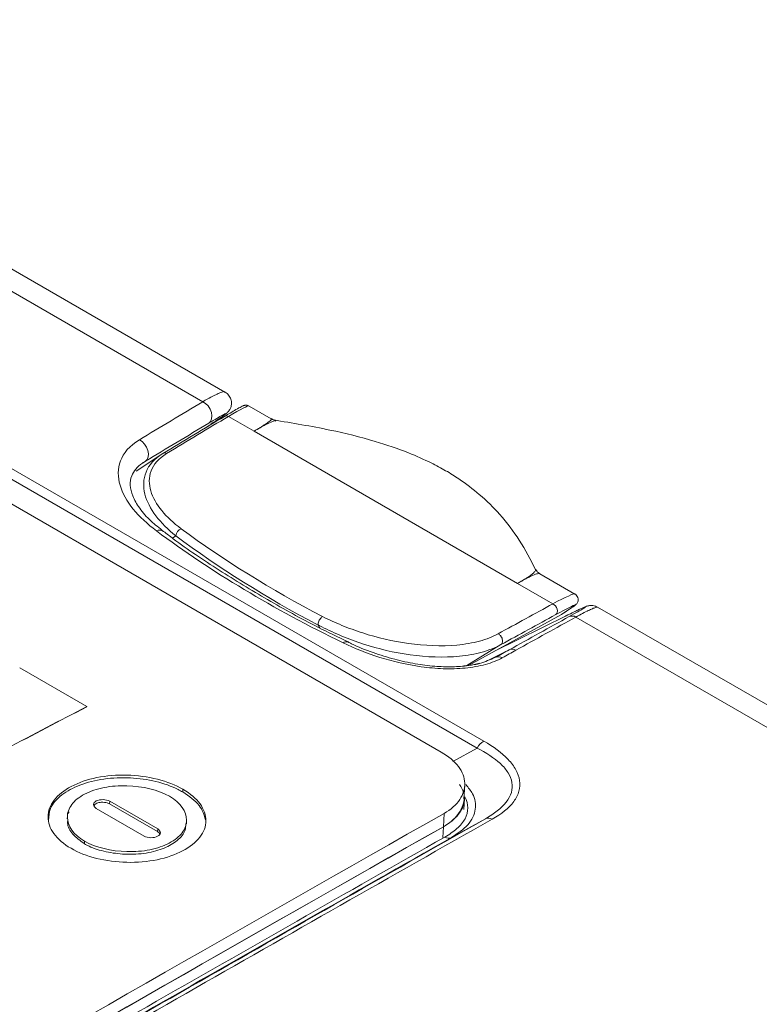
# Model space of a CAD drawing. Header units: millimetres. Extents: x 5 to 415, y 5 to 292.
# Tile 20 of 57: x 187 to 199, y 65 to 81. Entities that reach past the tile are written whole.
import ezdxf

# ---------------------------------------------------------------- set-up
doc = ezdxf.new("R2010")
doc.units = ezdxf.units.MM

msp = doc.modelspace()

# ---------------------------------------------------------------- linework, layer by layer
at = {"color": 7, "linetype": 'Continuous', "lineweight": 15}
for p, q in [((179.797, 80.821), (190.258, 74.782)), ((190.607, 74.935), (180.636, 80.691)), ((194.7, 69.414), (180.104, 77.84)), ((179.996, 77.732), (194.592, 69.306)), ((194.025, 69.242), (183.103, 75.548)), ((191.339, 74.512), (190.992, 74.713)), ((190.382, 74.423), (190.292, 74.364)), ((191.067, 74.315), (190.661, 74.55)), ((191.067, 74.315), (195.234, 71.91)), ((189.627, 73.964), (189.202, 73.682)), ((196.14, 71.741), (195.583, 72.063)), ((195.793, 71.587), (195.234, 71.91)), ((204.251, 67.059), (196.498, 71.534)), ((195.927, 71.419), (194.458, 70.611)), ((194.858, 70.831), (196.013, 71.403)), ((196.155, 71.378), (203.678, 67.035)), ((192.079, 71.252), (192.139, 71.223)), ((194.887, 70.742), (194.848, 70.727)), ((189.941, 68.612), (189.943, 68.654)), ((194.386, 68.505), (194.397, 68.718)), ((194.385, 68.335), (194.394, 68.501)), ((189.331, 67.915), (188.573, 68.353)), ((188.784, 68.423), (189.542, 67.986)), ((189.544, 68.027), (188.786, 68.465)), ((188.117, 68.227), (188.115, 68.185)), ((194.06, 68.062), (194.071, 68.272)), ((194.188, 67.892), (194.726, 68.188)), ((189.999, 68.109), (190, 68.151)), ((194.052, 67.894), (194.06, 68.062)), ((188.385, 67.793), (188.386, 67.834))]:
    msp.add_line(p, q, dxfattribs=at)
at = {"color": 8, "linetype": 'Continuous', "lineweight": 15}
for p, q in [((189.302, 73.809), (189.349, 73.84)), ((189.314, 73.817), (189.349, 73.84)), ((189.778, 72.625), (189.831, 72.661)), ((194.433, 70.609), (194.971, 70.942)), ((195.102, 70.86), (194.752, 70.686)), ((194.592, 69.306), (194.211, 69.096))]:
    msp.add_line(p, q, dxfattribs=at)
at = {"color": 144, "linetype": 'Continuous', "lineweight": 0}
for p, q in [((188.423, 69.961), (187.363, 70.574)), ((188.423, 69.961), (188.423, 69.958)), ((188.784, 68.423), (188.786, 68.465)), ((189.542, 67.986), (189.544, 68.027))]:
    msp.add_line(p, q, dxfattribs=at)
at = {"color": 7, "linetype": 'Continuous', "lineweight": 15, "flags": 128}
for points in [[(190.352, 74.443), (190.38, 74.471), (190.397, 74.511), (190.402, 74.56), (190.393, 74.613), (190.372, 74.665), (190.341, 74.714), (190.302, 74.754), (190.258, 74.782)], [(189.349, 73.84), (189.376, 73.868), (189.393, 73.908), (189.397, 73.956), (189.388, 74.009), (189.367, 74.062), (189.336, 74.11), (189.297, 74.15), (189.254, 74.179)], [(195.793, 71.587), (195.814, 71.572), (195.833, 71.552), (195.848, 71.527), (195.858, 71.5), (195.862, 71.473), (195.86, 71.449), (195.851, 71.429), (195.837, 71.415)]]:
    msp.add_lwpolyline(points, dxfattribs=at)
at = {"color": 7, "linetype": 'Continuous', "lineweight": 15}
for centre, radius, start, end in [((190.631, 74.498), 0.0596, 60.3749, 119.5824), ((189.656, 73.912), 0.0589, 60.0401, 119.4736), ((189.969, 72.646), 0.139, 112.7667, 173.7934), ((196.096, 71.278), 0.116, 59.1498, 113.3378), ((195.147, 70.755), 0.115, 58.7774, 113.1898), ((194.932, 70.636), 0.115, 58.6938, 113.1542), ((194.835, 69.171), 0.278, 119.0282, 150.8998), ((194.772, 68.086), 0.113, 58.228, 114.4433), ((194.142, 67.994), 0.112, 238.1446, 294.4077), ((290.665, -114.025), 200.872, 115.66088, 118.70081), ((291.821, -115.289), 201.838, 115.98372, 118.6962)]:
    msp.add_arc(centre, radius, start, end, dxfattribs=at)
at = {"color": 8, "linetype": 'Continuous', "lineweight": 15}
for centre, radius, start, end in [((189.572, 72.637), 0.113, 55.804, 114.8865), ((192.523, 70.907), 0.0794, 67.7326, 127.7851)]:
    msp.add_arc(centre, radius, start, end, dxfattribs=at)
at = {"color": 144, "linetype": 'Continuous', "lineweight": 0}
msp.add_arc((291.418, -115.645), 202.498, 116.31595, 118.64244, dxfattribs=at)
at = {"color": 8, "linetype": 'Continuous', "lineweight": 15}
for centre, major_axis, ratio, start_param, end_param in [((189.797, 73.902), (1.197, 0.81), 0.054844, 0.026653, 0.727853), ((194.898, 70.957), (1.244, 0.782), 0.058209, 0.030759, 0.731959)]:
    msp.add_ellipse(centre, major_axis=major_axis, ratio=ratio, start_param=start_param, end_param=end_param, dxfattribs=at)
at = {"color": 7, "linetype": 'Continuous', "lineweight": 15}
for centre, major_axis, ratio, start_param, end_param in [((189.744, 73.986), (1.145, 0.724), 0.019826, 0.583858, 0.711607), ((24.784, -34.318), (221.349, 139.971), 0.019826, 0.711607, 0.718233), ((24.837, -34.403), (221.4, 140.057), 0.020016, 0.711702, 0.718329), ((194.948, 70.87), (1.193, 0.697), 0.024512, 5.66102, 6.998372), ((23.919, -33.873), (230.567, 134.753), 0.024695, 0.715284, 0.7209), ((23.968, -33.96), (230.516, 134.667), 0.024512, 0.715186, 0.720802)]:
    msp.add_ellipse(centre, major_axis=major_axis, ratio=ratio, start_param=start_param, end_param=end_param, dxfattribs=at)
at = {"color": 8, "linetype": 'Continuous', "lineweight": 15}
for points, knots in [([(190.602, 74.929), (190.603, 74.931), (190.61, 74.953), (190.52, 74.92), (190.384, 74.854), (190.284, 74.797), (190.258, 74.782)], [0, 0, 0, 0, 0.058787, 0.504236, 0.869142, 1, 1, 1, 1]), ([(191.337, 74.509), (191.339, 74.509), (191.349, 74.51), (191.336, 74.493), (191.301, 74.462), (191.242, 74.421), (191.196, 74.393), (191.164, 74.373), (191.143, 74.36), (191.105, 74.339), (191.082, 74.325), (191.067, 74.315)], [0, 0, 0, 0, 0.06704, 0.286499, 0.510954, 0.696547, 0.8089, 0.812527, 0.888047, 0.927499, 1, 1, 1, 1]), ([(191.067, 74.315), (191.1, 74.336), (191.134, 74.354), (191.194, 74.387), (191.22, 74.401), (191.293, 74.439), (191.331, 74.457), (191.412, 74.492), (191.422, 74.492), (191.403, 74.475)], [0, 0, 0, 0, 0.125, 0.125, 0.25, 0.25, 0.5, 0.5, 1, 1, 1, 1]), ([(195.517, 72.132), (195.518, 72.13), (195.52, 72.127), (195.515, 72.114), (195.504, 72.096), (195.484, 72.073), (195.45, 72.044), (195.402, 72.01), (195.346, 71.976), (195.308, 71.953), (195.275, 71.932), (195.252, 71.919), (195.234, 71.91)], [0, 0, 0, 0, 0.082604, 0.204139, 0.326202, 0.450243, 0.575273, 0.731147, 0.833008, 0.903882, 0.924362, 1, 1, 1, 1]), ([(195.234, 71.91), (195.252, 71.919), (195.275, 71.932), (195.31, 71.953), (195.335, 71.967), (195.369, 71.985), (195.394, 71.998), (195.431, 72.017), (195.489, 72.045), (195.556, 72.067), (195.573, 72.063), (195.582, 72.061)], [0, 0, 0, 0, 0.085226, 0.108289, 0.188083, 0.22809, 0.302889, 0.346976, 0.478383, 0.74922, 1, 1, 1, 1]), ([(196.155, 71.378), (196.192, 71.398), (196.267, 71.438), (196.353, 71.481), (196.42, 71.512), (196.471, 71.532), (196.498, 71.539), (196.497, 71.533), (196.497, 71.532)], [0, 0, 0, 0, 0.177547, 0.36073, 0.534233, 0.711473, 0.967419, 1, 1, 1, 1]), ([(194.848, 70.727), (194.77, 70.692), (194.636, 70.63), (194.456, 70.612), (194.381, 70.605)], [0, 0, 0, 0, 0.581117, 1, 1, 1, 1]), ([(194.188, 67.892), (194.284, 67.956), (194.476, 68.084), (194.588, 68.329), (194.558, 68.555), (194.454, 68.68), (194.415, 68.728)], [0, 0, 0, 0, 0.284596, 0.575227, 0.838571, 1, 1, 1, 1]), ([(194.4, 68.534), (194.43, 68.476), (194.446, 68.418), (194.447, 68.302), (194.431, 68.244), (194.373, 68.134), (194.329, 68.082), (194.22, 67.985), (194.155, 67.94), (194.083, 67.899)], [0, 0, 0, 0, 0.25, 0.25, 0.5, 0.5, 0.75, 0.75, 1, 1, 1, 1])]:
    msp.add_open_spline(points, degree=3, knots=knots, dxfattribs=at)
at = {"color": 7, "linetype": 'Continuous', "lineweight": 15}
for points, knots in [([(190.386, 74.426), (190.435, 74.459), (190.538, 74.528), (190.602, 74.574), (190.635, 74.602), (190.656, 74.621), (190.68, 74.652), (190.702, 74.695), (190.714, 74.754), (190.704, 74.824), (190.669, 74.886), (190.632, 74.924), (190.608, 74.934), (190.605, 74.935)], [0, 0, 0, 0, 0.276226, 0.568111, 0.655566, 0.708875, 0.741061, 0.779972, 0.82814, 0.882148, 0.938748, 0.993293, 1, 1, 1, 1]), ([(190.975, 74.72), (190.969, 74.722), (190.956, 74.726), (190.937, 74.727), (190.921, 74.725), (190.906, 74.721), (190.888, 74.714), (190.859, 74.699), (190.801, 74.668), (190.722, 74.621), (190.689, 74.601)], [0, 0, 0, 0, 0.023974, 0.057943, 0.090932, 0.132787, 0.21044, 0.420903, 0.758121, 1, 1, 1, 1]), ([(190.352, 74.443), (190.451, 74.502), (190.521, 74.543), (190.605, 74.589), (190.62, 74.595), (190.61, 74.582), (190.585, 74.563), (190.505, 74.506), (190.45, 74.469), (190.382, 74.423)], [0, 0, 0, 0, 0.25, 0.25, 0.5, 0.5, 0.75, 0.75, 1, 1, 1, 1]), ([(191.408, 74.489), (191.399, 74.49), (191.376, 74.493), (191.354, 74.506), (191.34, 74.515)], [0, 0, 0, 0, 0.3560365, 1, 1, 1, 1]), ([(195.517, 72.13), (195.437, 72.284), (195.285, 72.577), (194.993, 72.971), (194.654, 73.307), (194.357, 73.532), (194.099, 73.693), (193.84, 73.831), (193.469, 73.996), (192.935, 74.177), (192.221, 74.354), (191.674, 74.444), (191.374, 74.493)], [0, 0, 0, 0, 0.144045, 0.272753, 0.373236, 0.459023, 0.508772, 0.558581, 0.629492, 0.725741, 0.849814, 1, 1, 1, 1]), ([(189.254, 74.179), (189.099, 74.086), (189.002, 73.969), (188.909, 73.721), (188.911, 73.59), (188.986, 73.334), (189.058, 73.207), (189.255, 72.963), (189.378, 72.848), (189.525, 72.739)], [0, 0, 0, 0, 0.25, 0.25, 0.5, 0.5, 0.75, 0.75, 1, 1, 1, 1]), ([(189.627, 73.964), (189.491, 73.882), (189.404, 73.779), (189.315, 73.557), (189.313, 73.439), (189.37, 73.206), (189.43, 73.091), (189.598, 72.867), (189.704, 72.761), (189.831, 72.661)], [0, 0, 0, 0, 0.25, 0.25, 0.5, 0.5, 0.75, 0.75, 1, 1, 1, 1]), ([(189.915, 72.774), (189.794, 72.864), (189.691, 72.959), (189.527, 73.16), (189.467, 73.265), (189.404, 73.476), (189.401, 73.585), (189.477, 73.79), (189.557, 73.887), (189.685, 73.963)], [0, 0, 0, 0, 0.25, 0.25, 0.5, 0.5, 0.75, 0.75, 1, 1, 1, 1]), ([(189.638, 72.732), (189.569, 72.785), (189.416, 72.903), (189.251, 73.096), (189.14, 73.291), (189.101, 73.464), (189.119, 73.599), (189.189, 73.712), (189.265, 73.792), (189.335, 73.829), (189.351, 73.837)], [0, 0, 0, 0, 0.13632, 0.301807, 0.460627, 0.612047, 0.761317, 0.873792, 0.972263, 1, 1, 1, 1]), ([(192.555, 70.983), (192.394, 71.061), (191.952, 71.274), (191.27, 71.652), (190.508, 72.119), (189.961, 72.482), (189.688, 72.693), (189.637, 72.732)], [0, 0, 0, 0, 0.147396, 0.406172, 0.670326, 0.939263, 1, 1, 1, 1]), ([(195.584, 72.067), (195.568, 72.075), (195.54, 72.087), (195.529, 72.121), (195.524, 72.135)], [0, 0, 0, 0, 0.5882182, 1, 1, 1, 1]), ([(195.945, 71.431), (195.954, 71.436), (196.016, 71.476), (196.102, 71.535), (196.137, 71.554), (196.172, 71.593), (196.186, 71.618), (196.193, 71.65), (196.188, 71.687), (196.168, 71.72), (196.144, 71.741), (196.128, 71.746), (196.123, 71.748)], [0, 0, 0, 0, 0.054538, 0.411339, 0.755609, 0.805918, 0.839164, 0.872774, 0.909587, 0.947436, 0.982435, 1, 1, 1, 1]), ([(196.497, 71.533), (196.487, 71.538), (196.463, 71.552), (196.423, 71.56), (196.386, 71.561), (196.359, 71.557), (196.339, 71.552), (196.315, 71.545), (196.274, 71.528), (196.178, 71.484), (196.071, 71.432), (195.994, 71.393), (195.99, 71.391)], [0, 0, 0, 0, 0.028856, 0.068429, 0.102164, 0.130689, 0.161414, 0.210756, 0.333406, 0.657397, 0.98399, 1, 1, 1, 1]), ([(196.013, 71.403), (196.09, 71.441), (196.154, 71.472), (196.252, 71.518), (196.286, 71.533), (196.306, 71.538), (196.307, 71.537), (196.297, 71.528), (196.286, 71.52), (196.227, 71.485), (196.156, 71.444), (196.05, 71.385)], [0, 0, 0, 0, 0.25, 0.25, 0.5, 0.5, 0.625, 0.625, 0.75, 0.75, 1, 1, 1, 1]), ([(192.079, 71.252), (192.078, 71.261), (192.079, 71.271), (192.081, 71.281), (192.083, 71.291), (192.086, 71.301), (192.091, 71.312), (192.095, 71.322), (192.1, 71.332), (192.106, 71.341), (192.112, 71.351), (192.119, 71.359), (192.126, 71.367), (192.131, 71.372), (192.137, 71.377), (192.143, 71.381), (192.145, 71.383), (192.147, 71.384), (192.149, 71.385)], [0, 0, 0, 0, 0.0000335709, 0.0000335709, 0.0000335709, 0.0000671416, 0.0000671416, 0.0000671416, 0.0001007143, 0.0001007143, 0.0001007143, 0.000134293, 0.000134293, 0.000134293, 0.0001601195, 0.0001601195, 0.0001601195, 0.0001699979, 0.0001699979, 0.0001699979, 0.0001699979]), ([(194.927, 71.113), (194.84, 71.066), (194.741, 71.027), (194.521, 70.968), (194.399, 70.947), (194.028, 70.912), (193.76, 70.924), (193.256, 70.995), (193.016, 71.052), (192.672, 71.162), (192.562, 71.203), (192.35, 71.289), (192.248, 71.337), (192.149, 71.385)], [0, 0, 0, 0, 0.125, 0.125, 0.25, 0.25, 0.5, 0.5, 0.75, 0.75, 0.875, 0.875, 1, 1, 1, 1]), ([(192.08, 71.249), (192.08, 71.249), (192.079, 71.25), (192.079, 71.25), (192.079, 71.251), (192.079, 71.251), (192.079, 71.252), (192.079, 71.252), (192.079, 71.252), (192.079, 71.252)], [0, 0, 0, 0, 0.000001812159, 0.000001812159, 0.000001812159, 0.000003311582, 0.000003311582, 0.000003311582, 0.000003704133, 0.000003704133, 0.000003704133, 0.000003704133]), ([(192.139, 71.223), (192.19, 71.198), (192.242, 71.171), (192.347, 71.123), (192.401, 71.099), (192.565, 71.031), (192.679, 70.989), (193.033, 70.875), (193.278, 70.816), (193.794, 70.744), (194.065, 70.733), (194.439, 70.771), (194.561, 70.792), (194.783, 70.854), (194.883, 70.894), (194.971, 70.942)], [0, 0, 0, 0, 0.0625, 0.0625, 0.125, 0.125, 0.25, 0.25, 0.5, 0.5, 0.75, 0.75, 0.875, 0.875, 1, 1, 1, 1]), ([(194.971, 70.942), (194.978, 70.946), (194.983, 70.951), (194.987, 70.958), (194.991, 70.965), (194.994, 70.973), (194.995, 70.982), (194.997, 70.991), (194.997, 71.001), (194.995, 71.011), (194.994, 71.022), (194.991, 71.032), (194.987, 71.043), (194.983, 71.053), (194.977, 71.063), (194.971, 71.072), (194.968, 71.076), (194.965, 71.08), (194.962, 71.084), (194.952, 71.096), (194.94, 71.107), (194.927, 71.113)], [0, 0, 0, 0, 0.0000335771, 0.0000335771, 0.0000335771, 0.0000671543, 0.0000671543, 0.0000671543, 0.0001007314, 0.0001007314, 0.0001007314, 0.0001343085, 0.0001343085, 0.0001343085, 0.0001678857, 0.0001678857, 0.0001678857, 0.000182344, 0.000182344, 0.000182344, 0.0002322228, 0.0002322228, 0.0002322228, 0.0002322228]), ([(192.475, 70.97), (192.655, 70.883), (192.848, 70.805), (193.264, 70.675), (193.481, 70.624), (193.826, 70.576), (193.942, 70.565), (194.173, 70.557), (194.291, 70.56), (194.516, 70.582), (194.625, 70.601), (194.825, 70.656), (194.914, 70.691), (194.992, 70.734)], [0, 0, 0, 0, 0.25, 0.25, 0.5, 0.5, 0.625, 0.625, 0.75, 0.75, 0.875, 0.875, 1, 1, 1, 1]), ([(194.635, 70.648), (194.577, 70.634), (194.443, 70.602), (194.197, 70.587), (193.912, 70.596), (193.604, 70.636), (193.275, 70.708), (192.936, 70.816), (192.691, 70.91), (192.572, 70.974), (192.555, 70.983)], [0, 0, 0, 0, 0.088752, 0.204474, 0.326963, 0.463632, 0.614776, 0.783562, 0.968778, 1, 1, 1, 1]), ([(194.592, 69.306), (194.736, 69.233), (194.863, 69.152), (195.011, 69.014), (195.052, 68.966), (195.114, 68.866), (195.135, 68.813), (195.153, 68.709), (195.15, 68.656), (195.119, 68.552), (195.091, 68.5), (194.978, 68.354), (194.862, 68.266), (194.726, 68.188)], [0, 0, 0, 0, 0.25, 0.25, 0.375, 0.375, 0.5, 0.5, 0.625, 0.625, 0.75, 0.75, 1, 1, 1, 1]), ([(194.832, 68.182), (194.975, 68.263), (195.094, 68.356), (195.21, 68.512), (195.238, 68.567), (195.271, 68.679), (195.274, 68.735), (195.258, 68.85), (195.237, 68.908), (195.175, 69.019), (195.134, 69.073), (194.983, 69.232), (194.851, 69.327), (194.7, 69.414)], [0, 0, 0, 0, 0.25, 0.25, 0.375, 0.375, 0.5, 0.5, 0.625, 0.625, 0.75, 0.75, 1, 1, 1, 1]), ([(194.071, 68.272), (194.182, 68.335), (194.264, 68.41), (194.374, 68.574), (194.4, 68.662), (194.395, 68.839), (194.362, 68.929), (194.236, 69.096), (194.142, 69.175), (194.025, 69.242)], [0, 0, 0, 0, 0.25, 0.25, 0.5, 0.5, 0.75, 0.75, 1, 1, 1, 1]), ([(188.174, 67.721), (188.057, 67.788), (187.965, 67.867), (187.841, 68.039), (187.81, 68.13), (187.811, 68.266), (187.819, 68.311), (187.851, 68.399), (187.875, 68.442), (187.969, 68.565), (188.063, 68.639), (188.294, 68.76), (188.432, 68.808), (188.732, 68.869), (188.896, 68.882), (189.223, 68.873), (189.386, 68.852), (189.691, 68.775), (189.826, 68.721), (189.943, 68.654)], [0, 0, 0, 0, 0.125, 0.125, 0.25, 0.25, 0.3125, 0.3125, 0.375, 0.375, 0.5, 0.5, 0.625, 0.625, 0.75, 0.75, 0.875, 0.875, 1, 1, 1, 1]), ([(189.941, 68.612), (189.917, 68.625), (189.793, 68.693), (189.522, 68.789), (189.11, 68.846), (188.686, 68.83), (188.305, 68.732), (188.009, 68.569), (187.829, 68.371), (187.822, 68.228), (187.819, 68.165)], [0, 0, 0, 0, 0.0343168, 0.1733723, 0.312434, 0.4551116, 0.599406, 0.7387217, 0.8855131, 1, 1, 1, 1]), ([(188.386, 67.834), (188.209, 67.936), (188.118, 68.076), (188.116, 68.283), (188.138, 68.35), (188.232, 68.475), (188.302, 68.531), (188.477, 68.623), (188.582, 68.659), (188.81, 68.704), (188.935, 68.713), (189.306, 68.702), (189.554, 68.645), (189.731, 68.543)], [0, 0, 0, 0, 0.25, 0.25, 0.375, 0.375, 0.5, 0.5, 0.625, 0.625, 0.75, 0.75, 1, 1, 1, 1]), ([(189.943, 68.654), (190.06, 68.586), (190.151, 68.508), (190.276, 68.337), (190.306, 68.247), (190.306, 68.112), (190.298, 68.068), (190.266, 67.98), (190.242, 67.937), (190.148, 67.816), (190.054, 67.742), (189.823, 67.621), (189.685, 67.572), (189.385, 67.51), (189.22, 67.496), (188.893, 67.504), (188.731, 67.524), (188.426, 67.6), (188.29, 67.654), (188.174, 67.721)], [0, 0, 0, 0, 0.125, 0.125, 0.25, 0.25, 0.3125, 0.3125, 0.375, 0.375, 0.5, 0.5, 0.625, 0.625, 0.75, 0.75, 0.875, 0.875, 1, 1, 1, 1]), ([(189.731, 68.543), (189.908, 68.441), (189.999, 68.302), (190.001, 68.097), (189.979, 68.029), (189.885, 67.905), (189.814, 67.85), (189.64, 67.758), (189.535, 67.721), (189.307, 67.675), (189.182, 67.666), (188.811, 67.676), (188.563, 67.732), (188.386, 67.834)], [0, 0, 0, 0, 0.25, 0.25, 0.375, 0.375, 0.5, 0.5, 0.625, 0.625, 0.75, 0.75, 1, 1, 1, 1]), ([(190.299, 68.172), (190.277, 68.25), (190.23, 68.412), (190.04, 68.544), (189.941, 68.612)], [0, 0, 0, 0, 0.48145, 1, 1, 1, 1]), ([(188.126, 68.184), (188.123, 68.164), (188.109, 68.082), (188.185, 67.939), (188.319, 67.841), (188.385, 67.793)], [0, 0, 0, 0, 0.1468243, 0.5811938, 1, 1, 1, 1]), ([(188.143, 68.297), (188.141, 68.295), (188.133, 68.286), (188.134, 68.276), (188.135, 68.269)], [0, 0, 0, 0, 0.2636928, 1, 1, 1, 1]), ([(188.385, 67.793), (188.409, 67.779), (188.508, 67.726), (188.723, 67.659), (189.038, 67.619), (189.365, 67.635), (189.655, 67.716), (189.869, 67.843), (189.986, 67.981), (189.987, 68.075), (189.988, 68.11)], [0, 0, 0, 0, 0.045713, 0.185053, 0.324011, 0.479283, 0.627454, 0.767227, 0.913794, 1, 1, 1, 1])]:
    msp.add_open_spline(points, degree=3, knots=knots, dxfattribs=at)
for points in [[(190.258, 74.782), (189.925, 74.582), (189.59, 74.381), (189.254, 74.179)], [(189.349, 73.84), (189.685, 74.042), (190.019, 74.243), (190.352, 74.443)], [(189.525, 72.739), (190.391, 72.094), (191.373, 71.504), (192.475, 70.97)], [(192.149, 71.385), (191.331, 71.815), (190.587, 72.278), (189.915, 72.774)], [(189.831, 72.661), (190.507, 72.157), (191.256, 71.686), (192.08, 71.249)], [(196.05, 71.385), (195.735, 71.211), (195.419, 71.036), (195.102, 70.86)], [(195.206, 70.853), (195.524, 71.029), (195.84, 71.204), (196.155, 71.378)], [(195.927, 71.419), (195.927, 71.42), (195.928, 71.42), (195.928, 71.42)], [(192.109, 71.205), (192.099, 71.22), (192.089, 71.234), (192.08, 71.249)], [(195.102, 70.86), (195.03, 70.821), (194.959, 70.781), (194.887, 70.742)], [(194.992, 70.734), (195.064, 70.774), (195.135, 70.814), (195.206, 70.853)], [(188.423, 69.961), (187.574, 69.522), (186.725, 69.074), (185.875, 68.618)], [(188.423, 69.958), (187.574, 69.518), (186.725, 69.07), (185.875, 68.615)], [(174.47, 56.956), (181.326, 60.981), (187.884, 64.767), (194.071, 68.272)], [(194.726, 68.188), (191.552, 66.39), (188.279, 64.517), (184.917, 62.576)], [(185.015, 62.565), (188.38, 64.508), (191.655, 66.382), (194.832, 68.182)], [(194.083, 67.899), (190.991, 66.145), (187.805, 64.322), (184.535, 62.434)], [(184.633, 62.423), (187.906, 64.313), (191.094, 66.137), (194.188, 67.892)]]:
    msp.add_open_spline(points, degree=3, dxfattribs=at)
at = {"color": 144, "linetype": 'Continuous', "lineweight": 0}
for points, knots in [([(194.316, 68.728), (194.341, 68.687), (194.411, 68.571), (194.373, 68.366), (194.246, 68.18), (194.105, 68.09), (194.06, 68.062)], [0, 0, 0, 0, 0.174659, 0.494126, 0.841379, 1, 1, 1, 1]), ([(194.06, 68.062), (194.106, 68.091), (194.199, 68.149), (194.299, 68.251), (194.366, 68.362), (194.398, 68.466), (194.391, 68.532), (194.389, 68.559)], [0, 0, 0, 0, 0.211145, 0.428412, 0.639557, 0.856825, 1, 1, 1, 1]), ([(188.573, 68.353), (188.545, 68.369), (188.531, 68.391), (188.531, 68.434), (188.546, 68.455), (188.601, 68.484), (188.64, 68.492), (188.719, 68.49), (188.758, 68.481), (188.786, 68.465)], [0, 0, 0, 0, 0.25, 0.25, 0.5, 0.5, 0.75, 0.75, 1, 1, 1, 1]), ([(188.784, 68.423), (188.772, 68.429), (188.748, 68.44), (188.701, 68.449), (188.649, 68.451), (188.6, 68.442), (188.562, 68.424), (188.54, 68.407), (188.537, 68.396), (188.536, 68.393)], [0, 0, 0, 0, 0.147663, 0.299296, 0.469575, 0.641812, 0.797902, 0.961648, 1, 1, 1, 1]), ([(189.544, 68.027), (189.571, 68.011), (189.586, 67.989), (189.586, 67.946), (189.571, 67.925), (189.516, 67.896), (189.477, 67.888), (189.398, 67.89), (189.359, 67.899), (189.331, 67.915)], [0, 0, 0, 0, 0.25, 0.25, 0.5, 0.5, 0.75, 0.75, 1, 1, 1, 1]), ([(189.579, 67.946), (189.579, 67.947), (189.576, 67.959), (189.562, 67.973), (189.546, 67.983), (189.542, 67.986)], [0, 0, 0, 0, 0.1221, 0.786149, 1, 1, 1, 1])]:
    msp.add_open_spline(points, degree=3, knots=knots, dxfattribs=at)
for points in [[(174.48, 56.759), (181.328, 60.778), (187.882, 64.562), (194.06, 68.062)], [(174.48, 56.759), (181.343, 60.786), (187.87, 64.554), (194.06, 68.062)]]:
    msp.add_open_spline(points, degree=3, dxfattribs=at)

doc.saveas('drawing.dxf')
